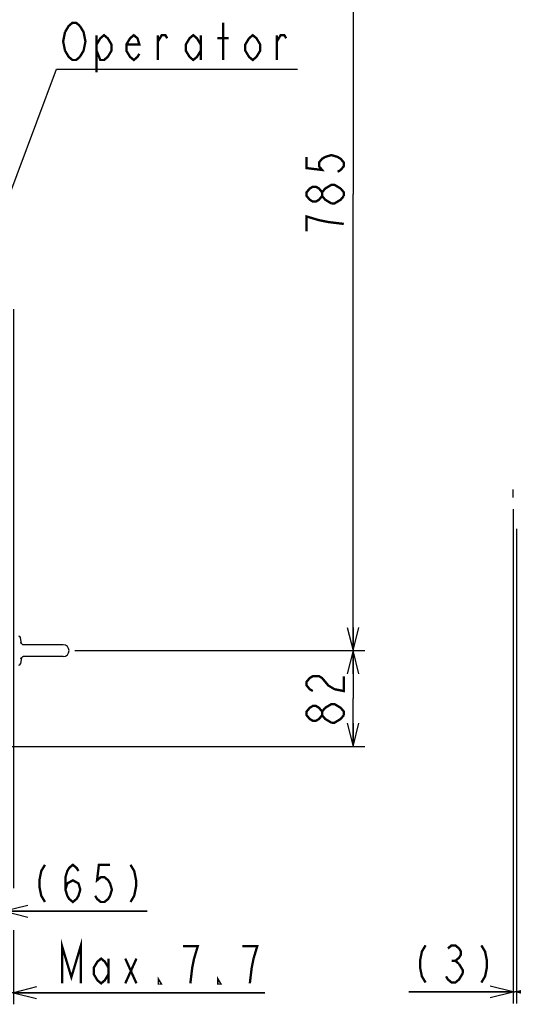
# Model space of a CAD drawing. Extents: x 31 to 410, y 34 to 287.
# Tile 23 of 34: x 115 to 157, y 129 to 213. Entities that reach past the tile are written whole.
import ezdxf

# ---------------------------------------------------------------- set-up
doc = ezdxf.new("R2010")
doc.units = 0
doc.header["$LTSCALE"] = 23.1
doc.layers.get('0').update_dxf_attribs({"linetype": 'CONTINUOUS'})
for name, color, linetype in [('ALL_AXIS', 7, 'CONTINUOUS'), ('ALL_DIM', 7, 'CONTINUOUS'), ('ALL_FEATURES', 7, 'CONTINUOUS'), ('ALL_NOTE', 7, 'CONTINUOUS')]:
    doc.layers.add(name, color=color, linetype=linetype)
doc.dimstyles.get("Standard").update_dxf_attribs({"dimtxt": 2.5, "dimasz": 2.5, "dimexe": 1.25, "dimexo": 0.625, "dimtad": 1, "dimcen": 2.5, "dimazin": 3, "dimtfac": 1, "dimtmove": 0, "dimatfit": 3})

# ---------------------------------------------------------------- blocks, each defined once
blk = doc.blocks.new('_OPEN')
at = {"color": 0, "linetype": 'BYBLOCK'}
for p, q in [((0, 0), (-1, 0.25)), ((-1, -0.25), (0, 0)), ((-1, 0), (0, 0))]:
    blk.add_line(p, q, dxfattribs=at)
blk = doc.blocks.new('*D7')
at = {"layer": 'ALL_DIM', "color": 2, "linetype": 'CONTINUOUS'}
for p, q in [((114.1, 188.426), (114.1, 138.645)), ((113.33, 150.231), (113.33, 128.641)), ((114.1, 135.018), (114.1, 128.641)), ((113.33, 129.641), (108.33, 129.641)), ((108.33, 129.641), (113.715, 129.641)), ((135.73, 129.641), (113.715, 129.641)), ((114.1, 129.641), (135.73, 129.641))]:
    blk.add_line(p, q, dxfattribs=at)
at = {"layer": 'ALL_DIM', "color": 2, "linetype": 'CONTINUOUS', "xscale": 2, "yscale": 2, "zscale": 2}
blk.add_blockref('_OPEN', (113.33, 129.641), dxfattribs=at)
at = {"layer": 'ALL_DIM', "color": 2, "linetype": 'CONTINUOUS', "xscale": 2, "yscale": 2, "zscale": 2, "rotation": 180}
blk.add_blockref('_OPEN', (114.1, 129.641), dxfattribs=at)
blk = doc.blocks.new('*D8')
at = {"layer": 'ALL_DIM', "color": 2, "linetype": 'CONTINUOUS'}
for p, q in [((119.89, 159.061), (144.338, 159.061)), ((143.338, 159.061), (143.338, 154.946)), ((143.338, 150.831), (143.338, 154.946)), ((113.93, 150.831), (144.338, 150.831))]:
    blk.add_line(p, q, dxfattribs=at)
at = {"layer": 'ALL_DIM', "color": 2, "linetype": 'CONTINUOUS', "xscale": 2, "yscale": 2, "zscale": 2}
for p, rotation in [((143.338, 159.061), 90), ((143.338, 150.831), 270)]:
    blk.add_blockref('_OPEN', p, dxfattribs=dict(at, rotation=rotation))
blk = doc.blocks.new('*D9')
at = {"layer": 'ALL_DIM', "color": 2, "linetype": 'CONTINUOUS'}
for p, q in [((119.39, 237.601), (144.338, 237.601)), ((143.338, 237.601), (143.338, 198.331)), ((143.338, 159.061), (143.338, 198.331)), ((119.39, 159.061), (144.338, 159.061))]:
    blk.add_line(p, q, dxfattribs=at)
at = {"layer": 'ALL_DIM', "color": 2, "linetype": 'CONTINUOUS', "xscale": 2, "yscale": 2, "zscale": 2}
for p, rotation in [((143.338, 237.601), 90), ((143.338, 159.061), 270)]:
    blk.add_blockref('_OPEN', p, dxfattribs=dict(at, rotation=rotation))
blk = doc.blocks.new('*D30')
at = {"color": 2, "linetype": 'CONTINUOUS'}
for p, q in [((113.33, 150.231), (113.33, 135.641)), ((106.83, 148.431), (106.83, 135.641)), ((106.83, 136.641), (101.83, 136.641)), ((101.83, 136.641), (110.08, 136.641)), ((125.619, 136.641), (110.08, 136.641)), ((113.33, 136.641), (125.619, 136.641))]:
    blk.add_line(p, q, dxfattribs=at)
at = {"color": 2, "linetype": 'CONTINUOUS', "xscale": 2, "yscale": 2, "zscale": 2}
blk.add_blockref('_OPEN', (106.83, 136.641), dxfattribs=at)
at = {"color": 2, "linetype": 'CONTINUOUS', "xscale": 2, "yscale": 2, "zscale": 2, "rotation": 180}
blk.add_blockref('_OPEN', (113.33, 136.641), dxfattribs=at)
blk = doc.blocks.new('*D32')
at = {"color": 2, "linetype": 'CONTINUOUS'}
for p, q in [((157.13, 171.243), (157.13, 128.712)), ((157.414, 169.531), (157.414, 128.712)), ((157.13, 129.712), (148.139, 129.712)), ((148.139, 129.712), (157.272, 129.712)), ((162.414, 129.712), (157.272, 129.712)), ((157.414, 129.712), (162.414, 129.712))]:
    blk.add_line(p, q, dxfattribs=at)
at = {"color": 2, "linetype": 'CONTINUOUS', "xscale": 2, "yscale": 2, "zscale": 2}
blk.add_blockref('_OPEN', (157.13, 129.712), dxfattribs=at)
at = {"color": 2, "linetype": 'CONTINUOUS', "xscale": 2, "yscale": 2, "zscale": 2, "rotation": 180}
blk.add_blockref('_OPEN', (157.414, 129.712), dxfattribs=at)

msp = doc.modelspace()

# ---------------------------------------------------------------- linework, layer by layer
at = {"color": 2, "linetype": 'CONTINUOUS', "const_width": 0.2}
for points in [[(116.819, 140.641), (116.499, 140.107), (116.339, 139.307), (116.339, 138.774), (116.499, 137.974), (116.819, 137.441)], [(118.579, 138.507), (118.739, 139.041), (119.219, 139.307), (119.699, 139.041), (119.859, 138.507), (119.699, 137.974), (119.539, 137.707), (119.219, 137.441), (118.899, 137.707), (118.739, 137.974), (118.579, 138.507), (118.579, 139.574), (118.739, 140.107), (118.899, 140.374), (119.219, 140.641), (119.539, 140.374), (119.699, 140.107)], [(122.419, 140.641), (121.459, 140.641), (121.299, 139.307), (121.619, 139.574), (121.939, 139.574), (122.259, 139.307), (122.419, 139.041), (122.579, 138.507), (122.419, 137.974), (122.259, 137.707), (121.939, 137.441), (121.619, 137.441), (121.299, 137.707), (121.139, 137.974)], [(124.179, 140.641), (124.499, 140.107), (124.659, 139.307), (124.659, 138.774), (124.499, 137.974), (124.179, 137.441)], [(149.579, 133.712), (149.259, 133.179), (149.099, 132.379), (149.099, 131.845), (149.259, 131.045), (149.579, 130.512)], [(151.499, 133.445), (151.819, 133.712), (152.139, 133.712), (152.459, 133.445), (152.619, 133.179), (152.619, 132.912), (152.459, 132.645), (152.139, 132.379), (152.459, 132.112)], [(154.379, 133.712), (154.699, 133.179), (154.859, 132.379), (154.859, 131.845), (154.699, 131.045), (154.379, 130.512)], [(151.819, 132.379), (152.139, 132.379)], [(152.459, 132.112), (152.779, 131.579), (152.779, 131.312)], [(152.779, 131.312), (152.459, 130.779), (152.139, 130.512), (151.819, 130.512), (151.499, 130.779), (151.339, 131.045)]]:
    msp.add_lwpolyline(points, dxfattribs=at)
at = {"layer": 'ALL_AXIS', "color": 7, "linetype": 'CONTINUOUS'}
for p, q in [((114.794, 159.661), (114.709, 160.193)), ((118.39, 159.561), (114.931, 159.561)), ((114.794, 158.46), (114.709, 157.928)), ((118.39, 158.561), (114.932, 158.561))]:
    msp.add_line(p, q, dxfattribs=at)
msp.add_arc((118.39, 159.061), 0.5, 270, 90, dxfattribs=at)
at = {"layer": 'ALL_DIM', "color": 2, "linetype": 'CONTINUOUS', "const_width": 0.2}
for points in [[(139.338, 201.531), (139.338, 200.571), (140.671, 200.411), (140.405, 200.731), (140.405, 201.051), (140.671, 201.371), (140.938, 201.531), (141.471, 201.691), (142.005, 201.531), (142.271, 201.371), (142.538, 201.051), (142.538, 200.731), (142.271, 200.411), (142.005, 200.251)], [(140.671, 198.171), (140.405, 197.851), (140.138, 197.691), (139.871, 197.691), (139.605, 197.851), (139.338, 198.171), (139.338, 198.491), (139.605, 198.811), (139.871, 198.971), (140.138, 198.971), (140.405, 198.811), (140.671, 198.491)], [(141.471, 197.531), (140.938, 197.851), (140.671, 198.171), (140.671, 198.491), (140.938, 198.811), (141.205, 198.971), (141.471, 199.131), (141.738, 199.131), (142.271, 198.811)], [(142.538, 198.171), (142.271, 197.851), (142.005, 197.691), (141.738, 197.531), (141.471, 197.531)], [(142.271, 198.811), (142.538, 198.491), (142.538, 198.171)], [(142.538, 195.771), (141.205, 195.931), (140.405, 196.091), (139.871, 196.251), (139.338, 196.411), (139.338, 195.131)], [(139.871, 155.586), (139.605, 155.746), (139.338, 156.066), (139.338, 156.386), (139.605, 156.706), (139.871, 156.866), (140.405, 156.866), (140.671, 156.706), (140.938, 156.386), (141.205, 156.066), (141.738, 155.746), (142.538, 155.586), (142.538, 156.866)], [(140.671, 153.506), (140.405, 153.186), (140.138, 153.026), (139.871, 153.026), (139.605, 153.186), (139.338, 153.506), (139.338, 153.826), (139.605, 154.146), (139.871, 154.306), (140.138, 154.306), (140.405, 154.146), (140.671, 153.826)], [(141.471, 152.866), (140.938, 153.186), (140.671, 153.506), (140.671, 153.826), (140.938, 154.146)], [(140.938, 154.146), (141.471, 154.466), (141.738, 154.466), (142.271, 154.146)], [(142.271, 154.146), (142.538, 153.826), (142.538, 153.506)], [(142.538, 153.506), (142.271, 153.186), (142.005, 153.026), (141.738, 152.866), (141.471, 152.866)], [(118.29, 130.441), (118.29, 133.641), (119.09, 130.974), (119.89, 133.641), (119.89, 130.441)], [(129.65, 132.574), (129.97, 133.641), (128.69, 133.641)], [(134.77, 132.574), (135.09, 133.641), (133.81, 133.641)], [(122.29, 131.241), (121.97, 130.707), (121.65, 130.441), (121.33, 130.707), (121.01, 131.241), (121.01, 131.774), (121.33, 132.307), (121.65, 132.574), (121.97, 132.307), (122.29, 131.774)], [(122.29, 132.574), (122.29, 130.441)], [(123.73, 132.574), (124.69, 130.441)], [(123.73, 130.441), (124.69, 132.574)], [(129.33, 130.441), (129.49, 131.774), (129.65, 132.574)], [(134.45, 130.441), (134.61, 131.774), (134.77, 132.574)], [(126.77, 130.441), (126.61, 130.441), (126.61, 130.707), (126.77, 130.441)], [(131.89, 130.441), (131.73, 130.441), (131.73, 130.707), (131.89, 130.441)]]:
    msp.add_lwpolyline(points, dxfattribs=at)
at = {"layer": 'ALL_FEATURES', "color": 7, "linetype": 'CONTINUOUS'}
for p, q in [((157.13, 172.243), (157.13, 172.938)), ((114.731, 159.776), (114.731, 159.776)), ((114.932, 159.561), (114.932, 159.561)), ((114.937, 159.561), (114.935, 159.561)), ((114.919, 158.556), (114.935, 158.56)), ((114.932, 158.561), (114.932, 158.561)), ((114.935, 158.56), (114.937, 158.56)), ((114.731, 158.345), (114.731, 158.345))]:
    msp.add_line(p, q, dxfattribs=at)
for points in [[(114.935, 159.561), (114.919, 159.566), (114.891, 159.577), (114.855, 159.6), (114.814, 159.636), (114.775, 159.685), (114.742, 159.747), (114.731, 159.776)], [(114.731, 158.345), (114.743, 158.377), (114.776, 158.438), (114.816, 158.487), (114.856, 158.522), (114.892, 158.544), (114.919, 158.556)], [(114.794, 158.46), (114.814, 158.485), (114.855, 158.521), (114.891, 158.544), (114.919, 158.556)]]:
    msp.add_lwpolyline(points, dxfattribs=at)
for centre, start, end in [((114.571, 160.171), 9.09028, 90), ((114.571, 157.951), 270, 350.90972)]:
    msp.add_arc(centre, 0.14, start, end, dxfattribs=at)
at = {"layer": 'ALL_NOTE', "color": 2, "linetype": 'CONTINUOUS'}
for p, q in [((107.982, 182.868), (117.812, 209.07)), ((117.812, 209.07), (118.062, 209.07)), ((118.062, 209.07), (138.542, 209.07))]:
    msp.add_line(p, q, dxfattribs=at)
at = {"layer": 'ALL_NOTE', "color": 2, "linetype": 'CONTINUOUS', "const_width": 0.2}
for points in [[(118.542, 212.27), (118.862, 212.804), (119.182, 213.07), (119.502, 213.07), (119.822, 212.804)], [(119.822, 212.804), (120.142, 212.27), (120.302, 211.47), (120.142, 210.67), (119.822, 210.137)], [(132.142, 209.87), (132.142, 213.07)], [(118.542, 210.67), (118.382, 211.47), (118.542, 212.27)], [(121.262, 211.204), (121.582, 211.737), (121.902, 212.004), (122.222, 211.737), (122.542, 211.204), (122.542, 210.67), (122.222, 210.137), (121.902, 209.87), (121.582, 209.87), (121.262, 210.67)], [(121.262, 212.004), (121.262, 208.804)], [(124.942, 210.404), (124.782, 210.137), (124.462, 209.87), (124.142, 210.137), (123.822, 210.67), (123.822, 211.204), (124.142, 211.737), (124.462, 212.004), (124.782, 211.737), (124.942, 211.204), (123.822, 211.204)], [(126.542, 211.47), (126.862, 212.004), (127.182, 212.004), (127.342, 211.737)], [(126.542, 209.87), (126.542, 212.004)], [(130.222, 210.67), (129.902, 210.137), (129.582, 209.87), (129.262, 210.137), (128.942, 210.67), (128.942, 211.204), (129.262, 211.737), (129.582, 212.004), (129.902, 211.737), (130.222, 211.204)], [(130.222, 212.004), (130.222, 209.87)], [(131.662, 211.737), (132.622, 211.737)], [(135.342, 210.67), (135.022, 210.137), (134.702, 209.87), (134.382, 210.137), (134.062, 210.67), (134.062, 211.204), (134.382, 211.737), (134.702, 212.004), (135.022, 211.737), (135.342, 211.204), (135.342, 210.67)], [(136.782, 211.47), (137.102, 212.004), (137.422, 212.004), (137.582, 211.737)], [(136.782, 209.87), (136.782, 212.004)], [(119.822, 210.137), (119.502, 209.87), (119.182, 209.87), (118.862, 210.137), (118.542, 210.67)]]:
    msp.add_lwpolyline(points, dxfattribs=at)

# ---------------------------------------------------------------- dimensions: what is measured, and where the dimension line sits
at = {"color": 2, "linetype": 'CONTINUOUS'}
dim = msp.add_linear_dim(base=(157.13, 129.712), p1=(157.414, 169.531), p2=(157.13, 171.243), angle=180, dimstyle='Standard', dxfattribs=at)
dim.commit()
dim.dimension.update_dxf_attribs({"geometry": '*D32', "text_midpoint": (148.139, 130.512), "dimtype": 128})
dim = msp.add_linear_dim(base=(113.33, 136.641), p1=(106.83, 148.431), p2=(113.33, 150.231), dimstyle='Standard', dxfattribs=at)
dim.commit()
dim.dimension.update_dxf_attribs({"geometry": '*D30', "text_midpoint": (115.379, 137.441), "dimtype": 128})
at = {"layer": 'ALL_DIM', "color": 2, "linetype": 'CONTINUOUS'}
for base, p1, p2, picture, middle in [((143.338, 237.601), (119.39, 159.061), (119.39, 237.601), '*D9', (142.538, 194.491)), ((143.338, 159.061), (113.93, 150.831), (119.89, 159.061), '*D8', (142.538, 152.386))]:
    dim = msp.add_linear_dim(base=base, p1=p1, p2=p2, angle=90, dimstyle='Standard', dxfattribs=at)
    dim.commit()
    dim.dimension.update_dxf_attribs({"geometry": picture, "text_midpoint": middle, "dimtype": 128})
dim = msp.add_linear_dim(base=(114.1, 129.641), p1=(113.33, 150.231), p2=(114.1, 188.426), dimstyle='Standard', dxfattribs=at)
dim.commit()
dim.dimension.update_dxf_attribs({"geometry": '*D7', "text_midpoint": (117.81, 130.441), "dimtype": 128})

doc.saveas('drawing.dxf')
